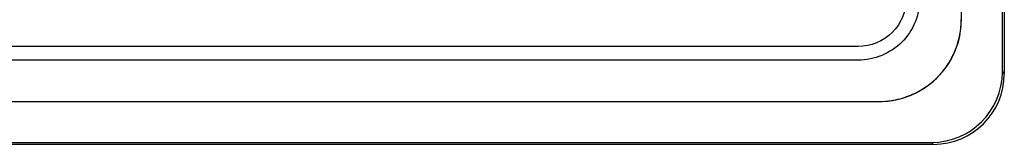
# Model space of a CAD drawing. Header units: millimetres. Extents: x 0 to 594, y 0 to 420.
# Tile 24 of 31: x 392.19 to 410.18, y 187.62 to 189.9. Entities that reach past the tile are written whole.
import ezdxf

# ---------------------------------------------------------------- set-up
doc = ezdxf.new("R2010")
doc.units = ezdxf.units.MM
doc.header["$LTSCALE"] = 46.2
doc.layers.add('LABEL-RP100D_V01-SHAPE', color=7, linetype='CONTINUOUS')
doc.layers.add('RP_TOP_CASE-SHAPE', color=7, linetype='CONTINUOUS')

msp = doc.modelspace()

# ---------------------------------------------------------------- linework, layer by layer
at = {"layer": 'LABEL-RP100D_V01-SHAPE', "color": 7, "linetype": 'Continuous'}
for p, q in [((409.396, 189.9), (409.396, 220.9)), ((407.513, 189.407), (362.277, 189.407)), ((407.513, 189.157), (362.277, 189.157)), ((361.896, 188.4), (407.896, 188.4))]:
    msp.add_line(p, q, dxfattribs=at)
for centre, radius, start, end in [((407.896, 189.9), 1.5, 270, 0), ((407.958, 189.902), 1.437, 351.3122, 359.4235), ((408.018, 189.9), 1.377, 359.4766, 359.9998), ((407.898, 189.91), 1.498, 349.4212, 351.3579), ((407.836, 189.924), 1.562, 339.7794, 343.5959), ((407.862, 189.917), 1.534, 343.5859, 349.4078), ((407.831, 189.926), 1.567, 334.9654, 339.7819), ((407.866, 189.908), 1.528, 325.528, 331.7279), ((407.84, 189.922), 1.557, 331.7154, 334.9661), ((407.939, 189.854), 1.436, 315.239, 323.5311), ((407.896, 189.887), 1.491, 323.4906, 325.5127), ((407.942, 189.855), 1.435, 306.4162, 315.1423), ((407.873, 189.955), 1.557, 295.3233, 298.1365), ((407.887, 189.929), 1.527, 298.1217, 304.654), ((407.908, 189.899), 1.49, 304.6718, 306.4617), ((407.893, 189.836), 1.436, 270.0672, 279.1434), ((407.885, 189.898), 1.498, 279.0844, 280.1835), ((407.878, 189.932), 1.533, 280.2029, 286.7655), ((407.871, 189.959), 1.561, 286.7509, 289.7527), ((407.869, 189.964), 1.567, 289.7512, 295.3229)]:
    msp.add_arc(centre, radius, start, end, dxfattribs=at)
for points in [[(408.388, 190.282), (408.388, 190.059), (408.289, 189.821), (408.132, 189.664)], [(408.638, 190.282), (408.638, 189.995), (408.511, 189.69), (408.308, 189.487)], [(408.132, 189.664), (407.974, 189.506), (407.736, 189.407), (407.513, 189.407)], [(408.308, 189.487), (408.105, 189.284), (407.8, 189.157), (407.513, 189.157)]]:
    msp.add_open_spline(points, degree=3, dxfattribs=at)
at = {"layer": 'RP_TOP_CASE-SHAPE', "color": 7, "linetype": 'Continuous'}
for p, q in [((410.181, 221.89), (410.181, 188.91)), ((410.146, 188.945), (410.146, 221.855)), ((410.146, 188.945), (410.181, 188.91)), ((408.886, 187.615), (360.906, 187.615)), ((360.941, 187.65), (408.851, 187.65)), ((408.851, 187.65), (408.886, 187.615))]:
    msp.add_line(p, q, dxfattribs=at)
for centre, major_axis, start_param, end_param in [((408.841, 188.955), (-0.926, 0.926), 2.359993, 3.923193), ((408.876, 188.92), (0.926, -0.926), -0.7816, 0.7816)]:
    msp.add_ellipse(centre, major_axis=major_axis, ratio=0.992433, start_param=start_param, end_param=end_param, dxfattribs=at)

doc.saveas('drawing.dxf')
